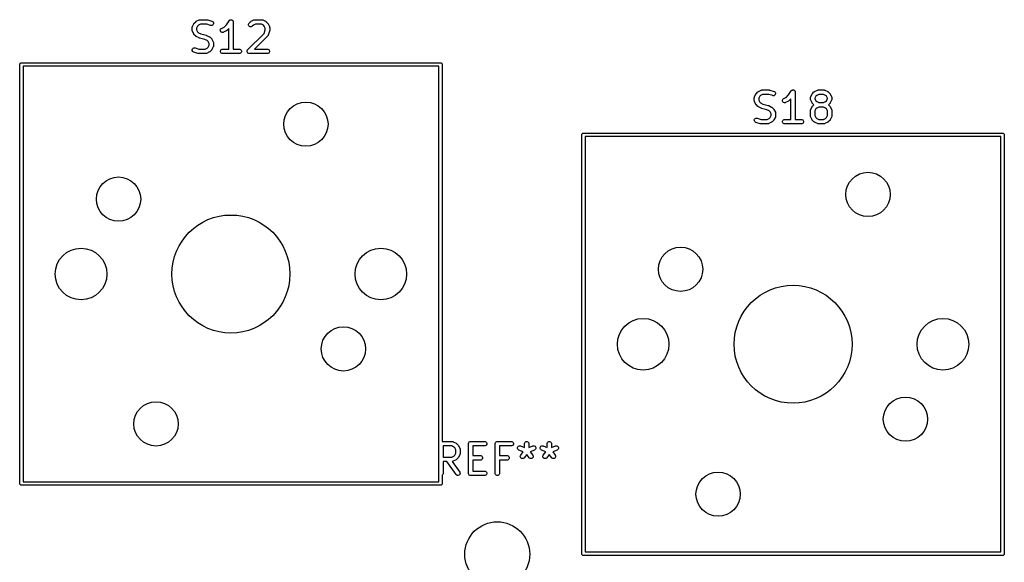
# Model space of a CAD drawing. Extents: x 100 to 226, y -132 to -42.
# Tile 8 of 33: x 157 to 190, y -103 to -85. Entities that reach past the tile are written whole.
import ezdxf

# ---------------------------------------------------------------- set-up
doc = ezdxf.new("R2010")
doc.units = 0
doc.layers.add('BLACK', color=7, linetype='CONTINUOUS')

msp = doc.modelspace()

# ---------------------------------------------------------------- linework, layer by layer
at = {"layer": 'BLACK', "linetype": 'CONTINUOUS'}
for p, q in [((162.842323, -84.798004), (162.889942, -84.702766)), ((162.889942, -84.702766), (162.893906, -84.696466)), ((162.893906, -84.696466), (162.894664, -84.694639)), ((162.894664, -84.694639), (162.896352, -84.692582)), ((162.896352, -84.692582), (162.897774, -84.690323)), ((162.897774, -84.690323), (162.899272, -84.689023)), ((162.899272, -84.689023), (162.903991, -84.683274)), ((162.903991, -84.683274), (162.95161, -84.635655)), ((162.95161, -84.635655), (162.957359, -84.630936)), ((162.957359, -84.630936), (162.958659, -84.629438)), ((162.958659, -84.629438), (162.960918, -84.628016)), ((162.960918, -84.628016), (162.962975, -84.626328)), ((162.962975, -84.626328), (162.964802, -84.62557)), ((162.964802, -84.62557), (162.971102, -84.621606)), ((162.971102, -84.621606), (163.06634, -84.573987)), ((163.04907, -84.750327), (163.018663, -84.780734)), ((163.117586, -84.716069), (163.04907, -84.750327)), ((163.06634, -84.573987), (163.080071, -84.568732)), ((163.080071, -84.568732), (163.08276, -84.56854)), ((163.08276, -84.56854), (163.085249, -84.56751)), ((163.085249, -84.56751), (163.099881, -84.566069)), ((163.099881, -84.566069), (163.337976, -84.566069)), ((163.325806, -84.716069), (163.117586, -84.716069)), ((163.457115, -84.759839), (163.325806, -84.716069)), ((163.337976, -84.566069), (163.345381, -84.566798)), ((163.345381, -84.566798), (163.347356, -84.566658)), ((163.347356, -84.566658), (163.349953, -84.567248)), ((163.349953, -84.567248), (163.352608, -84.56751)), ((163.352608, -84.56751), (163.354439, -84.568268)), ((163.354439, -84.568268), (163.361693, -84.569918)), ((163.361693, -84.569918), (163.50455, -84.617537)), ((163.526816, -84.747938), (163.500642, -84.761024)), ((163.50455, -84.617537), (163.517975, -84.623531)), ((163.517975, -84.623531), (163.540082, -84.642705)), ((163.54599, -84.72583), (163.526816, -84.747938)), ((163.540082, -84.642705), (163.553169, -84.668878)), ((163.555244, -84.698068), (163.54599, -84.72583)), ((163.553169, -84.668878), (163.555244, -84.698068)), ((163.912597, -84.817525), (163.993976, -84.736146)), ((163.993976, -84.736146), (164.085096, -84.599466)), ((164.085096, -84.599466), (164.08513, -84.599423)), ((164.08513, -84.599423), (164.08514, -84.599401)), ((164.08514, -84.599401), (164.085191, -84.599349)), ((164.085191, -84.599349), (164.094412, -84.588091)), ((164.094412, -84.588091), (164.100581, -84.583959)), ((164.100581, -84.583959), (164.105832, -84.578709)), ((164.105832, -84.578709), (164.112621, -84.575896)), ((164.112621, -84.575896), (164.118727, -84.571808)), ((164.118727, -84.571808), (164.126007, -84.570351)), ((164.126007, -84.570351), (164.132868, -84.56751)), ((164.132868, -84.56751), (164.140216, -84.56751)), ((164.140216, -84.56751), (164.147421, -84.566069)), ((164.147421, -84.566069), (164.154705, -84.56751)), ((164.154705, -84.56751), (164.162132, -84.56751)), ((164.162132, -84.56751), (164.16892, -84.570322)), ((164.16892, -84.570322), (164.176129, -84.571748)), ((164.176129, -84.571748), (164.182308, -84.575867)), ((164.182308, -84.575867), (164.189168, -84.578709)), ((164.189168, -84.578709), (164.194361, -84.583902)), ((164.194361, -84.583902), (164.200478, -84.58798)), ((164.200478, -84.58798), (164.204611, -84.594152)), ((164.204611, -84.594152), (164.20986, -84.599401)), ((164.20986, -84.599401), (164.212671, -84.606188)), ((164.212671, -84.606188), (164.216761, -84.612295)), ((164.216761, -84.612295), (164.218217, -84.619576)), ((164.218217, -84.619576), (164.221059, -84.626437)), ((164.221059, -84.626437), (164.222484, -84.640913)), ((164.222484, -84.640913), (164.2225, -84.64099)), ((164.2225, -84.64099), (164.222494, -84.641016)), ((164.222494, -84.641016), (164.2225, -84.641069)), ((164.2225, -84.641069), (164.2225, -85.566069)), ((164.740608, -84.721676), (164.751807, -84.694639)), ((164.740608, -84.750938), (164.740608, -84.721676)), ((164.751807, -84.777975), (164.740608, -84.750938)), ((164.751807, -84.694639), (164.761134, -84.683274)), ((164.761134, -84.683274), (164.808753, -84.635655)), ((164.808753, -84.635655), (164.814502, -84.630936)), ((164.814502, -84.630936), (164.815802, -84.629438)), ((164.815802, -84.629438), (164.818061, -84.628016)), ((164.818061, -84.628016), (164.820118, -84.626328)), ((164.820118, -84.626328), (164.821945, -84.62557)), ((164.821945, -84.62557), (164.828245, -84.621606)), ((164.828245, -84.621606), (164.923483, -84.573987)), ((164.906213, -84.750327), (164.8672, -84.78934)), ((164.974729, -84.716069), (164.906213, -84.750327)), ((164.923483, -84.573987), (164.937214, -84.568732)), ((164.937214, -84.568732), (164.939903, -84.56854)), ((164.939903, -84.56854), (164.942392, -84.56751)), ((164.942392, -84.56751), (164.957024, -84.566069)), ((164.957024, -84.566069), (165.195119, -84.566069)), ((165.177414, -84.716069), (164.974729, -84.716069)), ((165.24593, -84.750327), (165.177414, -84.716069)), ((165.195119, -84.566069), (165.209751, -84.56751)), ((165.209751, -84.56751), (165.21224, -84.568541)), ((165.21224, -84.568541), (165.214928, -84.568732)), ((165.214928, -84.568732), (165.22866, -84.573987)), ((165.22866, -84.573987), (165.323898, -84.621606)), ((165.276337, -84.780734), (165.24593, -84.750327)), ((165.323898, -84.621606), (165.330197, -84.62557)), ((165.330197, -84.62557), (165.332025, -84.626328)), ((165.332025, -84.626328), (165.334081, -84.628016)), ((165.334081, -84.628016), (165.336341, -84.629438)), ((165.336341, -84.629438), (165.33764, -84.630936)), ((165.33764, -84.630936), (165.34339, -84.635655)), ((165.34339, -84.635655), (165.391009, -84.683274)), ((165.391009, -84.683274), (165.395727, -84.689023)), ((165.395727, -84.689023), (165.397226, -84.690323)), ((165.397226, -84.690323), (165.398647, -84.692582)), ((165.398647, -84.692582), (165.400336, -84.694639)), ((165.400336, -84.694639), (165.401093, -84.696466)), ((165.401093, -84.696466), (165.405058, -84.702766)), ((165.405058, -84.702766), (165.452677, -84.798004)), ((162.834405, -84.831545), (162.835846, -84.816913)), ((162.834405, -84.926783), (162.834405, -84.831545)), ((162.835846, -84.941415), (162.834405, -84.926783)), ((162.835846, -84.816913), (162.836877, -84.814423)), ((162.836877, -84.943904), (162.835846, -84.941415)), ((162.836877, -84.814423), (162.837068, -84.811736)), ((162.837068, -84.946592), (162.836877, -84.943904)), ((162.837068, -84.811736), (162.842323, -84.798004)), ((162.842323, -84.960324), (162.837068, -84.946592)), ((162.889942, -85.055562), (162.842323, -84.960324)), ((162.893906, -85.061861), (162.889942, -85.055562)), ((162.894664, -85.063689), (162.893906, -85.061861)), ((162.896352, -85.065745), (162.894664, -85.063689)), ((162.897774, -85.068005), (162.896352, -85.065745)), ((162.899272, -85.069304), (162.897774, -85.068005)), ((162.903991, -85.075054), (162.899272, -85.069304)), ((162.95161, -85.122673), (162.903991, -85.075054)), ((163.018663, -84.780734), (162.984405, -84.84925)), ((162.984405, -84.84925), (162.984405, -84.909078)), ((162.984405, -84.909078), (163.018663, -84.977594)), ((163.018663, -84.977594), (163.04907, -85.008001)), ((163.04907, -85.008001), (163.126057, -85.046494)), ((163.126057, -85.046494), (163.308547, -85.092117)), ((163.308547, -85.092117), (163.309626, -85.092502)), ((163.309626, -85.092502), (163.310166, -85.092541)), ((163.310166, -85.092541), (163.316247, -85.094868)), ((163.471452, -84.763099), (163.457115, -84.759839)), ((163.500642, -84.761024), (163.471452, -84.763099)), ((163.787375, -84.917402), (163.796629, -84.889641)), ((163.789449, -84.946592), (163.787375, -84.917402)), ((163.802536, -84.972767), (163.789449, -84.946592)), ((163.796629, -84.889641), (163.815802, -84.867533)), ((163.824644, -84.99194), (163.802536, -84.972767)), ((163.815802, -84.867533), (163.828245, -84.859701)), ((163.852405, -85.001194), (163.824644, -84.99194)), ((163.828245, -84.859701), (163.912597, -84.817525)), ((163.881595, -84.99912), (163.852405, -85.001194)), ((163.895327, -84.993865), (163.881595, -84.99912)), ((163.990565, -84.946246), (163.895327, -84.993865)), ((163.996864, -84.942281), (163.990565, -84.946246)), ((163.998692, -84.941524), (163.996864, -84.942281)), ((164.000748, -84.939835), (163.998692, -84.941524)), ((164.003008, -84.938414), (164.000748, -84.939835)), ((164.004307, -84.936915), (164.003008, -84.938414)), ((164.010057, -84.932197), (164.004307, -84.936915)), ((164.0725, -84.869754), (164.010057, -84.932197)), ((164.0725, -85.566069), (164.0725, -84.869754)), ((164.713515, -85.588036), (165.272423, -85.029126)), ((164.772499, -84.798667), (164.751807, -84.777975)), ((164.799536, -84.809866), (164.772499, -84.798667)), ((164.828798, -84.809866), (164.799536, -84.809866)), ((164.855835, -84.798667), (164.828798, -84.809866)), ((164.8672, -84.78934), (164.855835, -84.798667)), ((165.272423, -85.029126), (165.310595, -84.914613)), ((165.310595, -84.84925), (165.276337, -84.780734)), ((165.310595, -84.914613), (165.310595, -84.84925)), ((165.409127, -85.093357), (165.403133, -85.106783)), ((165.456746, -84.950501), (165.409127, -85.093357)), ((165.452677, -84.798004), (165.457932, -84.811735)), ((165.458395, -84.943245), (165.456746, -84.950501)), ((165.457932, -84.811735), (165.458123, -84.814424)), ((165.458123, -84.814424), (165.459154, -84.816913)), ((165.459154, -84.941415), (165.458395, -84.943245)), ((165.459154, -84.816913), (165.460595, -84.831545)), ((165.459415, -84.938761), (165.459154, -84.941415)), ((165.460006, -84.936164), (165.459415, -84.938761)), ((165.460595, -84.926783), (165.459865, -84.934189)), ((165.459865, -84.934189), (165.460006, -84.936164)), ((165.460595, -84.831545), (165.460595, -84.926783)), ((162.957359, -85.127391), (162.95161, -85.122673)), ((162.958659, -85.12889), (162.957359, -85.127391)), ((162.960918, -85.130311), (162.958659, -85.12889)), ((162.962975, -85.132), (162.960918, -85.130311)), ((162.964802, -85.132757), (162.962975, -85.132)), ((162.971102, -85.136722), (162.964802, -85.132757)), ((163.06634, -85.184341), (162.971102, -85.136722)), ((163.067409, -85.18475), (163.06634, -85.184341)), ((163.067845, -85.185073), (163.067409, -85.18475)), ((163.073981, -85.187265), (163.067845, -85.185073)), ((163.080071, -85.189596), (163.073981, -85.187265)), ((163.080611, -85.189634), (163.080071, -85.189596)), ((163.081691, -85.19002), (163.080611, -85.189634)), ((163.264181, -85.235642), (163.081691, -85.19002)), ((163.341168, -85.274136), (163.264181, -85.235642)), ((163.316247, -85.094868), (163.322393, -85.097064)), ((163.322393, -85.097064), (163.322828, -85.097386)), ((163.322828, -85.097386), (163.323898, -85.097796)), ((163.323898, -85.097796), (163.419136, -85.145415)), ((163.371575, -85.304543), (163.341168, -85.274136)), ((163.405833, -85.373059), (163.371575, -85.304543)), ((163.405833, -85.432887), (163.405833, -85.373059)), ((163.419136, -85.145415), (163.425435, -85.149379)), ((163.425435, -85.149379), (163.427263, -85.150137)), ((163.427263, -85.150137), (163.429319, -85.151825)), ((163.429319, -85.151825), (163.431579, -85.153247)), ((163.431579, -85.153247), (163.432878, -85.154745)), ((163.432878, -85.154745), (163.438628, -85.159464)), ((163.438628, -85.159464), (163.486247, -85.207083)), ((163.486247, -85.207083), (163.490965, -85.212832)), ((163.490965, -85.212832), (163.492464, -85.214132)), ((163.492464, -85.214132), (163.493885, -85.216391)), ((163.493885, -85.216391), (163.495574, -85.218448)), ((163.495574, -85.218448), (163.496331, -85.220275)), ((163.496331, -85.220275), (163.500296, -85.226575)), ((163.500296, -85.226575), (163.547915, -85.321813)), ((163.547915, -85.321813), (163.55317, -85.335544)), ((163.55317, -85.335544), (163.553361, -85.338233)), ((163.553361, -85.338233), (163.554392, -85.340722)), ((163.554392, -85.340722), (163.555833, -85.355354)), ((163.555833, -85.355354), (163.555833, -85.450592)), ((165.391009, -85.122673), (164.947614, -85.566069)), ((165.400337, -85.111308), (165.391009, -85.122673)), ((165.401368, -85.108817), (165.400337, -85.111308)), ((165.403133, -85.106783), (165.401368, -85.108817)), ((162.834994, -85.58407), (162.844248, -85.556307)), ((162.837069, -85.61326), (162.834994, -85.58407)), ((162.850155, -85.639433), (162.837069, -85.61326)), ((162.844248, -85.556307), (162.863422, -85.5342)), ((162.872262, -85.658607), (162.850155, -85.639433)), ((162.863422, -85.5342), (162.889595, -85.521114)), ((162.885688, -85.664601), (162.872262, -85.658607)), ((163.028544, -85.71222), (162.885688, -85.664601)), ((162.889595, -85.521114), (162.918785, -85.519039)), ((162.918785, -85.519039), (162.933122, -85.522299)), ((162.933122, -85.522299), (163.064432, -85.566069)), ((163.035799, -85.713869), (163.028544, -85.71222)), ((163.03763, -85.714628), (163.035799, -85.713869)), ((163.040283, -85.714889), (163.03763, -85.714628)), ((163.042881, -85.71548), (163.040283, -85.714889)), ((163.044855, -85.715339), (163.042881, -85.71548)), ((163.052262, -85.716069), (163.044855, -85.715339)), ((163.290357, -85.716069), (163.052262, -85.716069)), ((163.064432, -85.566069), (163.272652, -85.566069)), ((163.272652, -85.566069), (163.341167, -85.531811)), ((163.304989, -85.714628), (163.290357, -85.716069)), ((163.307478, -85.713596), (163.304989, -85.714628)), ((163.310166, -85.713406), (163.307478, -85.713596)), ((163.323898, -85.708151), (163.310166, -85.713406)), ((163.419136, -85.660532), (163.323898, -85.708151)), ((163.341167, -85.531811), (163.371574, -85.501403)), ((163.371574, -85.501403), (163.405833, -85.432887)), ((163.425435, -85.656567), (163.419136, -85.660532)), ((163.427263, -85.65581), (163.425435, -85.656567)), ((163.429319, -85.654122), (163.427263, -85.65581)), ((163.431579, -85.6527), (163.429319, -85.654122)), ((163.432879, -85.6512), (163.431579, -85.6527)), ((163.438629, -85.646482), (163.432879, -85.6512)), ((163.486247, -85.598863), (163.438629, -85.646482)), ((163.490965, -85.593113), (163.486247, -85.598863)), ((163.492464, -85.591814), (163.490965, -85.593113)), ((163.493885, -85.589555), (163.492464, -85.591814)), ((163.495575, -85.587497), (163.493885, -85.589555)), ((163.496332, -85.585667), (163.495575, -85.587497)), ((163.500296, -85.579371), (163.496332, -85.585667)), ((163.547915, -85.484133), (163.500296, -85.579371)), ((163.55317, -85.470402), (163.547915, -85.484133)), ((163.553361, -85.467712), (163.55317, -85.470402)), ((163.554392, -85.465224), (163.553361, -85.467712)), ((163.555833, -85.450592), (163.554392, -85.465224)), ((163.788227, -85.626437), (163.799426, -85.599401)), ((163.788227, -85.655701), (163.788227, -85.626437)), ((163.799426, -85.682737), (163.788227, -85.655701)), ((163.799426, -85.599401), (163.820118, -85.578709)), ((163.820118, -85.703429), (163.799426, -85.682737)), ((163.820118, -85.578709), (163.847154, -85.56751)), ((163.847154, -85.714628), (163.820118, -85.703429)), ((163.847154, -85.56751), (163.861786, -85.566069)), ((163.861786, -85.716069), (163.847154, -85.714628)), ((163.861786, -85.566069), (164.0725, -85.566069)), ((164.433214, -85.716069), (163.861786, -85.716069)), ((164.2225, -85.566069), (164.433214, -85.566069)), ((164.433214, -85.566069), (164.447846, -85.56751)), ((164.447846, -85.714628), (164.433214, -85.716069)), ((164.447846, -85.56751), (164.474882, -85.578709)), ((164.474882, -85.703429), (164.447846, -85.714628)), ((164.474882, -85.578709), (164.495574, -85.599401)), ((164.495574, -85.682737), (164.474882, -85.703429)), ((164.495574, -85.599401), (164.506773, -85.626437)), ((164.506773, -85.655701), (164.495574, -85.682737)), ((164.506773, -85.626437), (164.506773, -85.655701)), ((164.692989, -85.626437), (164.704188, -85.599401)), ((164.692989, -85.655701), (164.692989, -85.626437)), ((164.704188, -85.682737), (164.692989, -85.655701)), ((164.704188, -85.599401), (164.713515, -85.588036)), ((164.72488, -85.703429), (164.704188, -85.682737)), ((164.751916, -85.714628), (164.72488, -85.703429)), ((164.766548, -85.716069), (164.751916, -85.714628)), ((165.385595, -85.716069), (164.766548, -85.716069)), ((164.947614, -85.566069), (165.385595, -85.566069)), ((165.385595, -85.566069), (165.400227, -85.56751)), ((165.400227, -85.714628), (165.385595, -85.716069)), ((165.400227, -85.56751), (165.427263, -85.578709)), ((165.427263, -85.703429), (165.400227, -85.714628)), ((165.427263, -85.578709), (165.447955, -85.599401)), ((165.447955, -85.682737), (165.427263, -85.703429)), ((165.447955, -85.599401), (165.459154, -85.626437)), ((165.459154, -85.655701), (165.447955, -85.682737)), ((165.459154, -85.626437), (165.459154, -85.655701)), ((156.9875, -86.08625), (156.992067, -86.063289)), ((156.9875, -100.28625), (156.9875, -86.08625)), ((156.992067, -86.063289), (157.024539, -86.030817)), ((157.024539, -86.030817), (157.0475, -86.02625)), ((157.0475, -86.02625), (171.2475, -86.02625)), ((171.2475, -86.02625), (171.270461, -86.030817)), ((171.270461, -86.030817), (171.302933, -86.063289)), ((171.302933, -86.063289), (171.3075, -86.08625)), ((171.3075, -86.08625), (171.3075, -98.866069)), ((157.1075, -86.14625), (157.1075, -100.22625)), ((171.1875, -86.14625), (157.1075, -86.14625)), ((171.1875, -100.22625), (171.1875, -86.14625)), ((181.892323, -87.179254), (181.939942, -87.084016)), ((181.939942, -87.084016), (181.943906, -87.077716)), ((181.943906, -87.077716), (181.944664, -87.075889)), ((181.944664, -87.075889), (181.946352, -87.073832)), ((181.946352, -87.073832), (181.947774, -87.071573)), ((181.947774, -87.071573), (181.949272, -87.070273)), ((181.949272, -87.070273), (181.953991, -87.064524)), ((181.953991, -87.064524), (182.00161, -87.016905)), ((182.00161, -87.016905), (182.007359, -87.012186)), ((182.007359, -87.012186), (182.008659, -87.010688)), ((182.008659, -87.010688), (182.010918, -87.009266)), ((182.010918, -87.009266), (182.012975, -87.007578)), ((182.012975, -87.007578), (182.014802, -87.00682)), ((182.014802, -87.00682), (182.021102, -87.002856)), ((182.021102, -87.002856), (182.11634, -86.955237)), ((182.11634, -86.955237), (182.130071, -86.949982)), ((182.130071, -86.949982), (182.13276, -86.94979)), ((182.13276, -86.94979), (182.135249, -86.94876)), ((182.135249, -86.94876), (182.149881, -86.947319)), ((182.149881, -86.947319), (182.387976, -86.947319)), ((182.387976, -86.947319), (182.395381, -86.948048)), ((182.395381, -86.948048), (182.397356, -86.947908)), ((182.397356, -86.947908), (182.399953, -86.948498)), ((182.399953, -86.948498), (182.402608, -86.94876)), ((182.402608, -86.94876), (182.404439, -86.949518)), ((182.404439, -86.949518), (182.411693, -86.951168)), ((182.411693, -86.951168), (182.55455, -86.998787)), ((182.55455, -86.998787), (182.567975, -87.004781)), ((182.567975, -87.004781), (182.590082, -87.023955)), ((182.590082, -87.023955), (182.603169, -87.050128)), ((182.605244, -87.079318), (182.59599, -87.10708)), ((182.603169, -87.050128), (182.605244, -87.079318)), ((183.043976, -87.117396), (183.135096, -86.980716)), ((183.135096, -86.980716), (183.13513, -86.980673)), ((183.13513, -86.980673), (183.13514, -86.980651)), ((183.13514, -86.980651), (183.135191, -86.980599)), ((183.135191, -86.980599), (183.144412, -86.969341)), ((183.144412, -86.969341), (183.150581, -86.965209)), ((183.150581, -86.965209), (183.155832, -86.959959)), ((183.155832, -86.959959), (183.162621, -86.957146)), ((183.162621, -86.957146), (183.168727, -86.953058)), ((183.168727, -86.953058), (183.176007, -86.951601)), ((183.176007, -86.951601), (183.182868, -86.94876)), ((183.182868, -86.94876), (183.190216, -86.94876)), ((183.190216, -86.94876), (183.197421, -86.947319)), ((183.197421, -86.947319), (183.204705, -86.94876)), ((183.204705, -86.94876), (183.212132, -86.94876)), ((183.212132, -86.94876), (183.21892, -86.951572)), ((183.21892, -86.951572), (183.226129, -86.952998)), ((183.226129, -86.952998), (183.232308, -86.957117)), ((183.232308, -86.957117), (183.239168, -86.959959)), ((183.239168, -86.959959), (183.244361, -86.965152)), ((183.244361, -86.965152), (183.250478, -86.96923)), ((183.250478, -86.96923), (183.254611, -86.975402)), ((183.254611, -86.975402), (183.25986, -86.980651)), ((183.25986, -86.980651), (183.262671, -86.987438)), ((183.262671, -86.987438), (183.266761, -86.993545)), ((183.266761, -86.993545), (183.268217, -87.000826)), ((183.268217, -87.000826), (183.271059, -87.007687)), ((183.271059, -87.007687), (183.272484, -87.022163)), ((183.272484, -87.022163), (183.2725, -87.02224)), ((183.2725, -87.02224), (183.272494, -87.022266)), ((183.272494, -87.022266), (183.2725, -87.022319)), ((183.2725, -87.022319), (183.2725, -87.947319)), ((183.797085, -87.179254), (183.844704, -87.084016)), ((183.844704, -87.084016), (183.848668, -87.077716)), ((183.848668, -87.077716), (183.849426, -87.075889)), ((183.849426, -87.075889), (183.851114, -87.073832)), ((183.851114, -87.073832), (183.852536, -87.071573)), ((183.852536, -87.071573), (183.854034, -87.070273)), ((183.854034, -87.070273), (183.858753, -87.064524)), ((183.858753, -87.064524), (183.906372, -87.016905)), ((183.906372, -87.016905), (183.912121, -87.012186)), ((183.912121, -87.012186), (183.913421, -87.010688)), ((183.913421, -87.010688), (183.91568, -87.009266)), ((183.91568, -87.009266), (183.917737, -87.007578)), ((183.917737, -87.007578), (183.919564, -87.00682)), ((183.919564, -87.00682), (183.925864, -87.002856)), ((183.925864, -87.002856), (184.021102, -86.955237)), ((184.021102, -86.955237), (184.034833, -86.949982)), ((184.034833, -86.949982), (184.037522, -86.94979)), ((184.037522, -86.94979), (184.040011, -86.94876)), ((184.040011, -86.94876), (184.054643, -86.947319)), ((184.054643, -86.947319), (184.245119, -86.947319)), ((184.245119, -86.947319), (184.259751, -86.94876)), ((184.259751, -86.94876), (184.26224, -86.949791)), ((184.26224, -86.949791), (184.264928, -86.949982)), ((184.264928, -86.949982), (184.27866, -86.955237)), ((184.27866, -86.955237), (184.373898, -87.002856)), ((184.373898, -87.002856), (184.380197, -87.00682)), ((184.380197, -87.00682), (184.382025, -87.007578)), ((184.382025, -87.007578), (184.384081, -87.009266)), ((184.384081, -87.009266), (184.386341, -87.010688)), ((184.386341, -87.010688), (184.38764, -87.012186)), ((184.38764, -87.012186), (184.39339, -87.016905)), ((184.39339, -87.016905), (184.441009, -87.064524)), ((184.441009, -87.064524), (184.445727, -87.070273)), ((184.445727, -87.070273), (184.447226, -87.071573)), ((184.447226, -87.071573), (184.448647, -87.073832)), ((184.448647, -87.073832), (184.450336, -87.075889)), ((184.450336, -87.075889), (184.451093, -87.077716)), ((184.451093, -87.077716), (184.455058, -87.084016)), ((184.455058, -87.084016), (184.502677, -87.179254)), ((181.884405, -87.212795), (181.885846, -87.198163)), ((181.884405, -87.308033), (181.884405, -87.212795)), ((181.885846, -87.322665), (181.884405, -87.308033)), ((181.885846, -87.198163), (181.886877, -87.195673)), ((181.886877, -87.325154), (181.885846, -87.322665)), ((181.886877, -87.195673), (181.887068, -87.192986)), ((181.887068, -87.327842), (181.886877, -87.325154)), ((181.887068, -87.192986), (181.892323, -87.179254)), ((181.892323, -87.341574), (181.887068, -87.327842)), ((181.939942, -87.436812), (181.892323, -87.341574)), ((182.068663, -87.161984), (182.034405, -87.2305)), ((182.034405, -87.2305), (182.034405, -87.290328)), ((182.034405, -87.290328), (182.068663, -87.358844)), ((182.09907, -87.131577), (182.068663, -87.161984)), ((182.068663, -87.358844), (182.09907, -87.389251)), ((182.167586, -87.097319), (182.09907, -87.131577)), ((182.09907, -87.389251), (182.176057, -87.427744)), ((182.375806, -87.097319), (182.167586, -87.097319)), ((182.176057, -87.427744), (182.358547, -87.473367)), ((182.507115, -87.141089), (182.375806, -87.097319)), ((182.521452, -87.144349), (182.507115, -87.141089)), ((182.550642, -87.142274), (182.521452, -87.144349)), ((182.576816, -87.129188), (182.550642, -87.142274)), ((182.59599, -87.10708), (182.576816, -87.129188)), ((182.837375, -87.298652), (182.846629, -87.270891)), ((182.839449, -87.327842), (182.837375, -87.298652)), ((182.852536, -87.354017), (182.839449, -87.327842)), ((182.846629, -87.270891), (182.865802, -87.248783)), ((182.874644, -87.37319), (182.852536, -87.354017)), ((182.865802, -87.248783), (182.878245, -87.240951)), ((182.902405, -87.382444), (182.874644, -87.37319)), ((182.878245, -87.240951), (182.962597, -87.198775)), ((182.931595, -87.38037), (182.902405, -87.382444)), ((182.945327, -87.375115), (182.931595, -87.38037)), ((183.040565, -87.327496), (182.945327, -87.375115)), ((182.962597, -87.198775), (183.043976, -87.117396)), ((183.046864, -87.323531), (183.040565, -87.327496)), ((183.048692, -87.322774), (183.046864, -87.323531)), ((183.050748, -87.321085), (183.048692, -87.322774)), ((183.053008, -87.319664), (183.050748, -87.321085)), ((183.054307, -87.318165), (183.053008, -87.319664)), ((183.060057, -87.313447), (183.054307, -87.318165)), ((183.1225, -87.251004), (183.060057, -87.313447)), ((183.1225, -87.947319), (183.1225, -87.251004)), ((183.789167, -87.212795), (183.790608, -87.198163)), ((183.789167, -87.260414), (183.789167, -87.212795)), ((183.790608, -87.275046), (183.789167, -87.260414)), ((183.790608, -87.198163), (183.791639, -87.195673)), ((183.791639, -87.277535), (183.790608, -87.275046)), ((183.791639, -87.195673), (183.79183, -87.192986)), ((183.79183, -87.280223), (183.791639, -87.277535)), ((183.79183, -87.192986), (183.797085, -87.179254)), ((183.797085, -87.293955), (183.79183, -87.280223)), ((183.844704, -87.389193), (183.797085, -87.293955)), ((183.848668, -87.395492), (183.844704, -87.389193)), ((183.849426, -87.39732), (183.848668, -87.395492)), ((183.851114, -87.399376), (183.849426, -87.39732)), ((183.852536, -87.401636), (183.851114, -87.399376)), ((183.854034, -87.402935), (183.852536, -87.401636)), ((183.858753, -87.408685), (183.854034, -87.402935)), ((183.900958, -87.45089), (183.858753, -87.408685)), ((183.973425, -87.161984), (183.939167, -87.2305)), ((183.939167, -87.2305), (183.939167, -87.242709)), ((183.939167, -87.242709), (183.973425, -87.311225)), ((184.003832, -87.131577), (183.973425, -87.161984)), ((183.973425, -87.311225), (184.003832, -87.341632)), ((184.072348, -87.097319), (184.003832, -87.131577)), ((184.003832, -87.341632), (184.072348, -87.37589)), ((184.227414, -87.097319), (184.072348, -87.097319)), ((184.072348, -87.37589), (184.227414, -87.37589)), ((184.29593, -87.131577), (184.227414, -87.097319)), ((184.227414, -87.37589), (184.29593, -87.341632)), ((184.326337, -87.161984), (184.29593, -87.131577)), ((184.29593, -87.341632), (184.326337, -87.311225)), ((184.360595, -87.2305), (184.326337, -87.161984)), ((184.326337, -87.311225), (184.360595, -87.242709)), ((184.360595, -87.242709), (184.360595, -87.2305)), ((184.441009, -87.408685), (184.398804, -87.45089)), ((184.445727, -87.402935), (184.441009, -87.408685)), ((184.447226, -87.401636), (184.445727, -87.402935)), ((184.448647, -87.399376), (184.447226, -87.401636)), ((184.450336, -87.39732), (184.448647, -87.399376)), ((184.451093, -87.395492), (184.450336, -87.39732)), ((184.455058, -87.389193), (184.451093, -87.395492)), ((184.502677, -87.293955), (184.455058, -87.389193)), ((184.502677, -87.179254), (184.507932, -87.192985)), ((184.507932, -87.280224), (184.502677, -87.293955)), ((184.507932, -87.192985), (184.508123, -87.195674)), ((184.508123, -87.277534), (184.507932, -87.280224)), ((184.508123, -87.195674), (184.509154, -87.198163)), ((184.509154, -87.275046), (184.508123, -87.277534)), ((184.509154, -87.198163), (184.510595, -87.212795)), ((184.510595, -87.260414), (184.509154, -87.275046)), ((184.510595, -87.212795), (184.510595, -87.260414)), ((181.943906, -87.443111), (181.939942, -87.436812)), ((181.944664, -87.444939), (181.943906, -87.443111)), ((181.946352, -87.446995), (181.944664, -87.444939)), ((181.947774, -87.449255), (181.946352, -87.446995)), ((181.949272, -87.450554), (181.947774, -87.449255)), ((181.953991, -87.456304), (181.949272, -87.450554)), ((182.00161, -87.503923), (181.953991, -87.456304)), ((182.007359, -87.508641), (182.00161, -87.503923)), ((182.008659, -87.51014), (182.007359, -87.508641)), ((182.010918, -87.511561), (182.008659, -87.51014)), ((182.012975, -87.51325), (182.010918, -87.511561)), ((182.014802, -87.514007), (182.012975, -87.51325)), ((182.021102, -87.517972), (182.014802, -87.514007)), ((182.11634, -87.565591), (182.021102, -87.517972)), ((182.117409, -87.566), (182.11634, -87.565591)), ((182.117845, -87.566323), (182.117409, -87.566)), ((182.123981, -87.568515), (182.117845, -87.566323)), ((182.130071, -87.570846), (182.123981, -87.568515)), ((182.130611, -87.570884), (182.130071, -87.570846)), ((182.131691, -87.57127), (182.130611, -87.570884)), ((182.314181, -87.616892), (182.131691, -87.57127)), ((182.391168, -87.655386), (182.314181, -87.616892)), ((182.358547, -87.473367), (182.359626, -87.473752)), ((182.359626, -87.473752), (182.360166, -87.473791)), ((182.360166, -87.473791), (182.366247, -87.476118)), ((182.366247, -87.476118), (182.372393, -87.478314)), ((182.372393, -87.478314), (182.372828, -87.478636)), ((182.372828, -87.478636), (182.373898, -87.479046)), ((182.373898, -87.479046), (182.469136, -87.526665)), ((182.421575, -87.685793), (182.391168, -87.655386)), ((182.455833, -87.754309), (182.421575, -87.685793)), ((182.455833, -87.814137), (182.455833, -87.754309)), ((182.469136, -87.526665), (182.475435, -87.530629)), ((182.475435, -87.530629), (182.477263, -87.531387)), ((182.477263, -87.531387), (182.479319, -87.533075)), ((182.479319, -87.533075), (182.481579, -87.534497)), ((182.481579, -87.534497), (182.482878, -87.535995)), ((182.482878, -87.535995), (182.488628, -87.540714)), ((182.488628, -87.540714), (182.536247, -87.588333)), ((182.536247, -87.588333), (182.540965, -87.594082)), ((182.540965, -87.594082), (182.542464, -87.595382)), ((182.542464, -87.595382), (182.543885, -87.597641)), ((182.543885, -87.597641), (182.545574, -87.599698)), ((182.545574, -87.599698), (182.546331, -87.601525)), ((182.546331, -87.601525), (182.550296, -87.607825)), ((182.550296, -87.607825), (182.597915, -87.703063)), ((182.597915, -87.703063), (182.60317, -87.716794)), ((182.60317, -87.716794), (182.603361, -87.719483)), ((182.603361, -87.719483), (182.604392, -87.721972)), ((182.604392, -87.721972), (182.605833, -87.736604)), ((182.605833, -87.736604), (182.605833, -87.831842)), ((183.789167, -87.641366), (183.790608, -87.626734)), ((183.789167, -87.831842), (183.789167, -87.641366)), ((183.790608, -87.626734), (183.791639, -87.624244)), ((183.791639, -87.624244), (183.79183, -87.621557)), ((183.79183, -87.621557), (183.797085, -87.607825)), ((183.797085, -87.607825), (183.844704, -87.512587)), ((183.844704, -87.512587), (183.848668, -87.506287)), ((183.848668, -87.506287), (183.849426, -87.50446)), ((183.849426, -87.50446), (183.851114, -87.502403)), ((183.851114, -87.502403), (183.852536, -87.500144)), ((183.852536, -87.500144), (183.854034, -87.498844)), ((183.854034, -87.498844), (183.858753, -87.493095)), ((183.858753, -87.493095), (183.900958, -87.45089)), ((183.973425, -87.590555), (183.939167, -87.659071)), ((183.939167, -87.659071), (183.939167, -87.814137)), ((184.003832, -87.560148), (183.973425, -87.590555)), ((184.072348, -87.52589), (184.003832, -87.560148)), ((184.227414, -87.52589), (184.072348, -87.52589)), ((184.29593, -87.560148), (184.227414, -87.52589)), ((184.326337, -87.590555), (184.29593, -87.560148)), ((184.360595, -87.659071), (184.326337, -87.590555)), ((184.360595, -87.814137), (184.360595, -87.659071)), ((184.398804, -87.45089), (184.441009, -87.493095)), ((184.441009, -87.493095), (184.445727, -87.498844)), ((184.445727, -87.498844), (184.447226, -87.500144)), ((184.447226, -87.500144), (184.448647, -87.502403)), ((184.448647, -87.502403), (184.450336, -87.50446)), ((184.450336, -87.50446), (184.451093, -87.506287)), ((184.451093, -87.506287), (184.455058, -87.512587)), ((184.455058, -87.512587), (184.502677, -87.607825)), ((184.502677, -87.607825), (184.507932, -87.621556)), ((184.507932, -87.621556), (184.508123, -87.624245)), ((184.508123, -87.624245), (184.509154, -87.626734)), ((184.509154, -87.626734), (184.510595, -87.641366)), ((184.510595, -87.641366), (184.510595, -87.831842)), ((181.884994, -87.96532), (181.894248, -87.937557)), ((181.887069, -87.99451), (181.884994, -87.96532)), ((181.900155, -88.020683), (181.887069, -87.99451)), ((181.894248, -87.937557), (181.913422, -87.91545)), ((181.922262, -88.039857), (181.900155, -88.020683)), ((181.913422, -87.91545), (181.939595, -87.902364)), ((181.935688, -88.045851), (181.922262, -88.039857)), ((182.078544, -88.09347), (181.935688, -88.045851)), ((181.939595, -87.902364), (181.968785, -87.900289)), ((181.968785, -87.900289), (181.983122, -87.903549)), ((181.983122, -87.903549), (182.114432, -87.947319)), ((182.085799, -88.095119), (182.078544, -88.09347)), ((182.08763, -88.095878), (182.085799, -88.095119)), ((182.090283, -88.096139), (182.08763, -88.095878)), ((182.092881, -88.09673), (182.090283, -88.096139)), ((182.094855, -88.096589), (182.092881, -88.09673)), ((182.102262, -88.097319), (182.094855, -88.096589)), ((182.114432, -87.947319), (182.322652, -87.947319)), ((182.322652, -87.947319), (182.391167, -87.913061)), ((182.354989, -88.095878), (182.340357, -88.097319)), ((182.357478, -88.094846), (182.354989, -88.095878)), ((182.360166, -88.094656), (182.357478, -88.094846)), ((182.373898, -88.089401), (182.360166, -88.094656)), ((182.469136, -88.041782), (182.373898, -88.089401)), ((182.391167, -87.913061), (182.421574, -87.882653)), ((182.421574, -87.882653), (182.455833, -87.814137)), ((182.475435, -88.037817), (182.469136, -88.041782)), ((182.477263, -88.03706), (182.475435, -88.037817)), ((182.479319, -88.035372), (182.477263, -88.03706)), ((182.481579, -88.03395), (182.479319, -88.035372)), ((182.482879, -88.03245), (182.481579, -88.03395)), ((182.488629, -88.027732), (182.482879, -88.03245)), ((182.536247, -87.980113), (182.488629, -88.027732)), ((182.540965, -87.974363), (182.536247, -87.980113)), ((182.542464, -87.973064), (182.540965, -87.974363)), ((182.543885, -87.970805), (182.542464, -87.973064)), ((182.545575, -87.968747), (182.543885, -87.970805)), ((182.546332, -87.966917), (182.545575, -87.968747)), ((182.550296, -87.960621), (182.546332, -87.966917)), ((182.597915, -87.865383), (182.550296, -87.960621)), ((182.60317, -87.851652), (182.597915, -87.865383)), ((182.603361, -87.848962), (182.60317, -87.851652)), ((182.604392, -87.846474), (182.603361, -87.848962)), ((182.605833, -87.831842), (182.604392, -87.846474)), ((182.838227, -88.007687), (182.849426, -87.980651)), ((182.838227, -88.036951), (182.838227, -88.007687)), ((182.849426, -88.063987), (182.838227, -88.036951)), ((182.849426, -87.980651), (182.870118, -87.959959)), ((182.870118, -88.084679), (182.849426, -88.063987)), ((182.870118, -87.959959), (182.897154, -87.94876)), ((182.897154, -88.095878), (182.870118, -88.084679)), ((182.897154, -87.94876), (182.911786, -87.947319)), ((182.911786, -88.097319), (182.897154, -88.095878)), ((182.911786, -87.947319), (183.1225, -87.947319)), ((183.2725, -87.947319), (183.483214, -87.947319)), ((183.483214, -87.947319), (183.497846, -87.94876)), ((183.497846, -88.095878), (183.483214, -88.097319)), ((183.497846, -87.94876), (183.524882, -87.959959)), ((183.524882, -88.084679), (183.497846, -88.095878)), ((183.524882, -87.959959), (183.545574, -87.980651)), ((183.545574, -88.063987), (183.524882, -88.084679)), ((183.545574, -87.980651), (183.556773, -88.007687)), ((183.556773, -88.036951), (183.545574, -88.063987)), ((183.556773, -88.007687), (183.556773, -88.036951)), ((183.790608, -87.846474), (183.789167, -87.831842)), ((183.791639, -87.848963), (183.790608, -87.846474)), ((183.79183, -87.851651), (183.791639, -87.848963)), ((183.797085, -87.865383), (183.79183, -87.851651)), ((183.844704, -87.960621), (183.797085, -87.865383)), ((183.848667, -87.966917), (183.844704, -87.960621)), ((183.849425, -87.968747), (183.848667, -87.966917)), ((183.851114, -87.970805), (183.849425, -87.968747)), ((183.852536, -87.973064), (183.851114, -87.970805)), ((183.854034, -87.974363), (183.852536, -87.973064)), ((183.858752, -87.980112), (183.854034, -87.974363)), ((183.906371, -88.027732), (183.858752, -87.980112)), ((183.91212, -88.03245), (183.906371, -88.027732)), ((183.913421, -88.03395), (183.91212, -88.03245)), ((183.91568, -88.035372), (183.913421, -88.03395)), ((183.917737, -88.03706), (183.91568, -88.035372)), ((183.919564, -88.037817), (183.917737, -88.03706)), ((183.925864, -88.041782), (183.919564, -88.037817)), ((184.021102, -88.089401), (183.925864, -88.041782)), ((183.939167, -87.814137), (183.973425, -87.882653)), ((183.973425, -87.882653), (184.003832, -87.913061)), ((184.003832, -87.913061), (184.072348, -87.947319)), ((184.034833, -88.094656), (184.021102, -88.089401)), ((184.037522, -88.094847), (184.034833, -88.094656)), ((184.040011, -88.095878), (184.037522, -88.094847)), ((184.054643, -88.097319), (184.040011, -88.095878)), ((184.072348, -87.947319), (184.227414, -87.947319)), ((184.227414, -87.947319), (184.295929, -87.913061)), ((184.259751, -88.095878), (184.245119, -88.097319)), ((184.26224, -88.094846), (184.259751, -88.095878)), ((184.264928, -88.094656), (184.26224, -88.094846)), ((184.27866, -88.089401), (184.264928, -88.094656)), ((184.373898, -88.041782), (184.27866, -88.089401)), ((184.295929, -87.913061), (184.326336, -87.882653)), ((184.326336, -87.882653), (184.360595, -87.814137)), ((184.380197, -88.037817), (184.373898, -88.041782)), ((184.382025, -88.03706), (184.380197, -88.037817)), ((184.384081, -88.035372), (184.382025, -88.03706)), ((184.386341, -88.03395), (184.384081, -88.035372)), ((184.387641, -88.03245), (184.386341, -88.03395)), ((184.393391, -88.027732), (184.387641, -88.03245)), ((184.441009, -87.980113), (184.393391, -88.027732)), ((184.445727, -87.974363), (184.441009, -87.980113)), ((184.447226, -87.973064), (184.445727, -87.974363)), ((184.448647, -87.970805), (184.447226, -87.973064)), ((184.450337, -87.968747), (184.448647, -87.970805)), ((184.451094, -87.966917), (184.450337, -87.968747)), ((184.455058, -87.960621), (184.451094, -87.966917)), ((184.502677, -87.865383), (184.455058, -87.960621)), ((184.507932, -87.851652), (184.502677, -87.865383)), ((184.508123, -87.848962), (184.507932, -87.851652)), ((184.509154, -87.846474), (184.508123, -87.848962)), ((184.510595, -87.831842), (184.509154, -87.846474)), ((176.042067, -88.444539), (176.074539, -88.412067)), ((176.074539, -88.412067), (176.0975, -88.4075)), ((176.0975, -88.4075), (190.2975, -88.4075)), ((182.340357, -88.097319), (182.102262, -88.097319)), ((183.483214, -88.097319), (182.911786, -88.097319)), ((184.245119, -88.097319), (184.054643, -88.097319)), ((190.2975, -88.4075), (190.320461, -88.412067)), ((190.320461, -88.412067), (190.352933, -88.444539)), ((176.0375, -88.4675), (176.042067, -88.444539)), ((176.0375, -102.6675), (176.0375, -88.4675)), ((176.1575, -88.5275), (176.1575, -102.6075)), ((190.2375, -88.5275), (176.1575, -88.5275)), ((190.2375, -102.6075), (190.2375, -88.5275)), ((190.352933, -88.444539), (190.3575, -88.4675)), ((190.3575, -88.4675), (190.3575, -102.6675)), ((171.3075, -98.866069), (171.64869, -98.866069)), ((171.630985, -99.016069), (171.342738, -99.016069)), ((171.342738, -99.016069), (171.342738, -99.389878)), ((171.699501, -99.050327), (171.630985, -99.016069)), ((171.64869, -98.866069), (171.663322, -98.86751)), ((171.663322, -98.86751), (171.665811, -98.868541)), ((171.665811, -98.868541), (171.668499, -98.868732)), ((171.668499, -98.868732), (171.682231, -98.873987)), ((171.682231, -98.873987), (171.777469, -98.921606)), ((171.729908, -99.080734), (171.699501, -99.050327)), ((171.764166, -99.14925), (171.729908, -99.080734)), ((171.777469, -98.921606), (171.783768, -98.92557)), ((171.783768, -98.92557), (171.785596, -98.926328)), ((171.785596, -98.926328), (171.787652, -98.928016)), ((171.787652, -98.928016), (171.789912, -98.929438)), ((171.789912, -98.929438), (171.791211, -98.930936)), ((171.791211, -98.930936), (171.796961, -98.935655)), ((171.796961, -98.935655), (171.84458, -98.983274)), ((171.84458, -98.983274), (171.849298, -98.989023)), ((171.849298, -98.989023), (171.850797, -98.990323)), ((171.850797, -98.990323), (171.852218, -98.992582)), ((171.852218, -98.992582), (171.853907, -98.994639)), ((171.853907, -98.994639), (171.854664, -98.996466)), ((171.854664, -98.996466), (171.858629, -99.002766)), ((171.858629, -99.002766), (171.906248, -99.098004)), ((171.906248, -99.098004), (171.911503, -99.111735)), ((172.192738, -98.941069), (172.194179, -98.926437)), ((172.192738, -99.941069), (172.192738, -98.941069)), ((172.194179, -98.926437), (172.205378, -98.899401)), ((172.205378, -98.899401), (172.22607, -98.878709)), ((172.22607, -98.878709), (172.253106, -98.86751)), ((172.253106, -98.86751), (172.267738, -98.866069)), ((172.267738, -98.866069), (172.743928, -98.866069)), ((172.743928, -99.016069), (172.342738, -99.016069)), ((172.342738, -99.016069), (172.342738, -99.342259)), ((172.743928, -98.866069), (172.75856, -98.86751)), ((172.75856, -99.014628), (172.743928, -99.016069)), ((172.75856, -98.86751), (172.785596, -98.878709)), ((172.785596, -99.003429), (172.75856, -99.014628)), ((172.785596, -98.878709), (172.806288, -98.899401)), ((172.806288, -98.982737), (172.785596, -99.003429)), ((172.806288, -98.899401), (172.817487, -98.926437)), ((172.817487, -98.955701), (172.806288, -98.982737)), ((172.817487, -98.926437), (172.817487, -98.955701)), ((173.0975, -98.941069), (173.098941, -98.926437)), ((173.0975, -99.941069), (173.0975, -98.941069)), ((173.098941, -98.926437), (173.11014, -98.899401)), ((173.11014, -98.899401), (173.130832, -98.878709)), ((173.130832, -98.878709), (173.157868, -98.86751)), ((173.157868, -98.86751), (173.1725, -98.866069)), ((173.1725, -98.866069), (173.64869, -98.866069)), ((173.64869, -99.016069), (173.2475, -99.016069)), ((173.2475, -99.016069), (173.2475, -99.342259)), ((173.64869, -98.866069), (173.663322, -98.86751)), ((173.663322, -99.014628), (173.64869, -99.016069)), ((173.663322, -98.86751), (173.690358, -98.878709)), ((173.690358, -99.003429), (173.663322, -99.014628)), ((173.690358, -98.878709), (173.71105, -98.899401)), ((173.71105, -98.982737), (173.690358, -99.003429)), ((173.71105, -98.899401), (173.722249, -98.926437)), ((173.722249, -98.955701), (173.71105, -98.982737)), ((173.722249, -98.926437), (173.722249, -98.955701)), ((173.860673, -99.070192), (173.871541, -99.043021)), ((173.86103, -99.099454), (173.860673, -99.070192)), ((173.872557, -99.126351), (173.86103, -99.099454)), ((173.871541, -99.043021), (173.89198, -99.022078)), ((173.89198, -99.022078), (173.918877, -99.010551)), ((173.918877, -99.010551), (173.948139, -99.010194)), ((173.948139, -99.010194), (173.962259, -99.01429)), ((173.962259, -99.01429), (174.0975, -99.068386)), ((174.0975, -98.941069), (174.098941, -98.926437)), ((174.0975, -99.068386), (174.0975, -98.941069)), ((174.098941, -98.926437), (174.11014, -98.899401)), ((174.11014, -98.899401), (174.130832, -98.878709)), ((174.130832, -98.878709), (174.157868, -98.86751)), ((174.157868, -98.86751), (174.187132, -98.86751)), ((174.187132, -98.86751), (174.214168, -98.878709)), ((174.214168, -98.878709), (174.23486, -98.899401)), ((174.23486, -98.899401), (174.246059, -98.926437)), ((174.246059, -98.926437), (174.2475, -98.941069)), ((174.2475, -98.941069), (174.2475, -99.068386)), ((174.2475, -99.068386), (174.382741, -99.01429)), ((174.382741, -99.01429), (174.396861, -99.010194)), ((174.396861, -99.010194), (174.426123, -99.010551)), ((174.426123, -99.010551), (174.45302, -99.022078)), ((174.45302, -99.022078), (174.473458, -99.043021)), ((174.48397, -99.099454), (174.472443, -99.126351)), ((174.473458, -99.043021), (174.484327, -99.070192)), ((174.484327, -99.070192), (174.48397, -99.099454)), ((174.622578, -99.070192), (174.633446, -99.043021)), ((174.622935, -99.099454), (174.622578, -99.070192)), ((174.634462, -99.126351), (174.622935, -99.099454)), ((174.633446, -99.043021), (174.653885, -99.022078)), ((174.653885, -99.022078), (174.680782, -99.010551)), ((174.680782, -99.010551), (174.710044, -99.010194)), ((174.710044, -99.010194), (174.724164, -99.01429)), ((174.724164, -99.01429), (174.859405, -99.068386)), ((174.859405, -98.941069), (174.860846, -98.926437)), ((174.859405, -99.068386), (174.859405, -98.941069)), ((174.860846, -98.926437), (174.872045, -98.899401)), ((174.872045, -98.899401), (174.892737, -98.878709)), ((174.892737, -98.878709), (174.919773, -98.86751)), ((174.919773, -98.86751), (174.949037, -98.86751)), ((174.949037, -98.86751), (174.976073, -98.878709)), ((174.976073, -98.878709), (174.996765, -98.899401)), ((174.996765, -98.899401), (175.007964, -98.926437)), ((175.007964, -98.926437), (175.009405, -98.941069)), ((175.009405, -98.941069), (175.009405, -99.068386)), ((175.009405, -99.068386), (175.144646, -99.01429)), ((175.144646, -99.01429), (175.158766, -99.010194)), ((175.158766, -99.010194), (175.188028, -99.010551)), ((175.188028, -99.010551), (175.214925, -99.022078)), ((175.214925, -99.022078), (175.235363, -99.043021)), ((175.245875, -99.099454), (175.234348, -99.126351)), ((175.235363, -99.043021), (175.246232, -99.070192)), ((175.246232, -99.070192), (175.245875, -99.099454)), ((171.342738, -99.389878), (171.630985, -99.389878)), ((171.630985, -99.389878), (171.699501, -99.35562)), ((171.699501, -99.35562), (171.729908, -99.325213)), ((171.729908, -99.325213), (171.764166, -99.256697)), ((171.764166, -99.256697), (171.764166, -99.14925)), ((171.84458, -99.422673), (171.796961, -99.470292)), ((171.849298, -99.416923), (171.84458, -99.422673)), ((171.850797, -99.415624), (171.849298, -99.416923)), ((171.852218, -99.413364), (171.850797, -99.415624)), ((171.853907, -99.411308), (171.852218, -99.413364)), ((171.854664, -99.40948), (171.853907, -99.411308)), ((171.858629, -99.403181), (171.854664, -99.40948)), ((171.906248, -99.307943), (171.858629, -99.403181)), ((171.911503, -99.294212), (171.906248, -99.307943)), ((171.911503, -99.111735), (171.911694, -99.114424)), ((171.911694, -99.291522), (171.911503, -99.294212)), ((171.911694, -99.114424), (171.912725, -99.116913)), ((171.912725, -99.289034), (171.911694, -99.291522)), ((171.912725, -99.116913), (171.914166, -99.131545)), ((171.914166, -99.274402), (171.912725, -99.289034)), ((171.914166, -99.131545), (171.914166, -99.274402)), ((172.342738, -99.342259), (172.601071, -99.342259)), ((172.601071, -99.342259), (172.615703, -99.3437)), ((172.615703, -99.3437), (172.642739, -99.354899)), ((172.642739, -99.354899), (172.663431, -99.375591)), ((172.663431, -99.375591), (172.67463, -99.402627)), ((172.67463, -99.431891), (172.663431, -99.458927)), ((172.67463, -99.402627), (172.67463, -99.431891)), ((173.2475, -99.342259), (173.505833, -99.342259)), ((173.505833, -99.342259), (173.520465, -99.3437)), ((173.520465, -99.3437), (173.547501, -99.354899)), ((173.547501, -99.354899), (173.568193, -99.375591)), ((173.568193, -99.375591), (173.579392, -99.402627)), ((173.579392, -99.431891), (173.568193, -99.458927)), ((173.579392, -99.402627), (173.579392, -99.431891)), ((173.8935, -99.14679), (173.872557, -99.126351)), ((173.906551, -99.153562), (173.8935, -99.14679)), ((174.053782, -99.212454), (173.906551, -99.153562)), ((173.954754, -99.365558), (173.962017, -99.33721)), ((173.958893, -99.394527), (173.954754, -99.365558)), ((173.973802, -99.419708), (173.958893, -99.394527)), ((173.962017, -99.33721), (173.969643, -99.32464)), ((173.969643, -99.32464), (174.053782, -99.212454)), ((173.997213, -99.437266), (173.973802, -99.419708)), ((174.025561, -99.444529), (173.997213, -99.437266)), ((174.05453, -99.44039), (174.025561, -99.444529)), ((174.079711, -99.425481), (174.05453, -99.44039)), ((174.089643, -99.41464), (174.079711, -99.425481)), ((174.1725, -99.304164), (174.089643, -99.41464)), ((174.255357, -99.41464), (174.1725, -99.304164)), ((174.265289, -99.425481), (174.255357, -99.41464)), ((174.29047, -99.44039), (174.265289, -99.425481)), ((174.319439, -99.444529), (174.29047, -99.44039)), ((174.438449, -99.153562), (174.291217, -99.212454)), ((174.291217, -99.212454), (174.375357, -99.32464)), ((174.347787, -99.437266), (174.319439, -99.444529)), ((174.371198, -99.419708), (174.347787, -99.437266)), ((174.386107, -99.394527), (174.371198, -99.419708)), ((174.375357, -99.32464), (174.382983, -99.33721)), ((174.382983, -99.33721), (174.390246, -99.365558)), ((174.390246, -99.365558), (174.386107, -99.394527)), ((174.451499, -99.14679), (174.438449, -99.153562)), ((174.472443, -99.126351), (174.451499, -99.14679)), ((174.655405, -99.14679), (174.634462, -99.126351)), ((174.668456, -99.153562), (174.655405, -99.14679)), ((174.815687, -99.212454), (174.668456, -99.153562)), ((174.716659, -99.365558), (174.723922, -99.33721)), ((174.720798, -99.394527), (174.716659, -99.365558)), ((174.735707, -99.419708), (174.720798, -99.394527)), ((174.723922, -99.33721), (174.731548, -99.32464)), ((174.731548, -99.32464), (174.815687, -99.212454)), ((174.759118, -99.437266), (174.735707, -99.419708)), ((174.787466, -99.444529), (174.759118, -99.437266)), ((174.816435, -99.44039), (174.787466, -99.444529)), ((174.841616, -99.425481), (174.816435, -99.44039)), ((174.851548, -99.41464), (174.841616, -99.425481)), ((174.934405, -99.304164), (174.851548, -99.41464)), ((175.017262, -99.41464), (174.934405, -99.304164)), ((175.027194, -99.425481), (175.017262, -99.41464)), ((175.052375, -99.44039), (175.027194, -99.425481)), ((175.081344, -99.444529), (175.052375, -99.44039)), ((175.200354, -99.153562), (175.053122, -99.212454)), ((175.053122, -99.212454), (175.137262, -99.32464)), ((175.109692, -99.437266), (175.081344, -99.444529)), ((175.133103, -99.419708), (175.109692, -99.437266)), ((175.148012, -99.394527), (175.133103, -99.419708)), ((175.137262, -99.32464), (175.144888, -99.33721)), ((175.144888, -99.33721), (175.152151, -99.365558)), ((175.152151, -99.365558), (175.148012, -99.394527)), ((175.213404, -99.14679), (175.200354, -99.153562)), ((175.234348, -99.126351), (175.213404, -99.14679)), ((171.466784, -99.539878), (171.342738, -99.539878)), ((171.342738, -99.539878), (171.342738, -99.941069)), ((171.777724, -99.984079), (171.466784, -99.539878)), ((171.663322, -99.538437), (171.649805, -99.539768)), ((171.649805, -99.539768), (171.900609, -99.89806)), ((171.665811, -99.537405), (171.663322, -99.538437)), ((171.668499, -99.537215), (171.665811, -99.537405)), ((171.682231, -99.53196), (171.668499, -99.537215)), ((171.777469, -99.484341), (171.682231, -99.53196)), ((171.783768, -99.480376), (171.777469, -99.484341)), ((171.785596, -99.479619), (171.783768, -99.480376)), ((171.787652, -99.47793), (171.785596, -99.479619)), ((171.789912, -99.476509), (171.787652, -99.47793)), ((171.791211, -99.47501), (171.789912, -99.476509)), ((171.796961, -99.470292), (171.791211, -99.47501)), ((172.601071, -99.492259), (172.342738, -99.492259)), ((172.342738, -99.492259), (172.342738, -99.866069)), ((172.615703, -99.490818), (172.601071, -99.492259)), ((172.642739, -99.479619), (172.615703, -99.490818)), ((172.663431, -99.458927), (172.642739, -99.479619)), ((173.505833, -99.492259), (173.2475, -99.492259)), ((173.2475, -99.492259), (173.2475, -99.941069)), ((173.520465, -99.490818), (173.505833, -99.492259)), ((173.547501, -99.479619), (173.520465, -99.490818)), ((173.568193, -99.458927), (173.547501, -99.479619)), ((171.309406, -100.003429), (171.3075, -100.004218)), ((171.3075, -100.004218), (171.3075, -100.28625)), ((171.330098, -99.982737), (171.309406, -100.003429)), ((171.341297, -99.955701), (171.330098, -99.982737)), ((171.342738, -99.941069), (171.341297, -99.955701)), ((171.787295, -99.995239), (171.777724, -99.984079)), ((171.811974, -100.010966), (171.787295, -99.995239)), ((171.840791, -100.016052), (171.811974, -100.010966)), ((171.869362, -100.009722), (171.840791, -100.016052)), ((171.893336, -99.99294), (171.869362, -100.009722)), ((171.909063, -99.968262), (171.893336, -99.99294)), ((171.900609, -99.89806), (171.907819, -99.910873)), ((171.907819, -99.910873), (171.914148, -99.939444)), ((171.914148, -99.939444), (171.909063, -99.968262)), ((172.194179, -99.955701), (172.192738, -99.941069)), ((172.205378, -99.982737), (172.194179, -99.955701)), ((172.22607, -100.003429), (172.205378, -99.982737)), ((172.253106, -100.014628), (172.22607, -100.003429)), ((172.267738, -100.016069), (172.253106, -100.014628)), ((172.743928, -100.016069), (172.267738, -100.016069)), ((172.342738, -99.866069), (172.743928, -99.866069)), ((172.743928, -99.866069), (172.75856, -99.86751)), ((172.75856, -100.014628), (172.743928, -100.016069)), ((172.75856, -99.86751), (172.785596, -99.878709)), ((172.785596, -100.003429), (172.75856, -100.014628)), ((172.785596, -99.878709), (172.806288, -99.899401)), ((172.806288, -99.982737), (172.785596, -100.003429)), ((172.806288, -99.899401), (172.817487, -99.926437)), ((172.817487, -99.955701), (172.806288, -99.982737)), ((172.817487, -99.926437), (172.817487, -99.955701)), ((173.098941, -99.955701), (173.0975, -99.941069)), ((173.11014, -99.982737), (173.098941, -99.955701)), ((173.130832, -100.003429), (173.11014, -99.982737)), ((173.157868, -100.014628), (173.130832, -100.003429)), ((173.187132, -100.014628), (173.157868, -100.014628)), ((173.214168, -100.003429), (173.187132, -100.014628)), ((173.23486, -99.982737), (173.214168, -100.003429)), ((173.246059, -99.955701), (173.23486, -99.982737)), ((173.2475, -99.941069), (173.246059, -99.955701)), ((156.992067, -100.309211), (156.9875, -100.28625)), ((157.024539, -100.341683), (156.992067, -100.309211)), ((157.0475, -100.34625), (157.024539, -100.341683)), ((171.2475, -100.34625), (157.0475, -100.34625)), ((157.1075, -100.22625), (171.1875, -100.22625)), ((171.270461, -100.341683), (171.2475, -100.34625)), ((171.302933, -100.309211), (171.270461, -100.341683)), ((171.3075, -100.28625), (171.302933, -100.309211)), ((176.042067, -102.690461), (176.0375, -102.6675)), ((176.074539, -102.722933), (176.042067, -102.690461)), ((176.0975, -102.7275), (176.074539, -102.722933)), ((190.2975, -102.7275), (176.0975, -102.7275)), ((176.1575, -102.6075), (190.2375, -102.6075)), ((190.320461, -102.722933), (190.2975, -102.7275)), ((190.352933, -102.690461), (190.320461, -102.722933)), ((190.3575, -102.6675), (190.352933, -102.690461))]:
    msp.add_line(p, q, dxfattribs=at)
at = {"layer": 'BLACK'}
for centre, radius in [((166.6875, -88.10625), 0.75), ((185.7375, -90.4875), 0.75), ((160.3375, -90.64625), 0.75), ((164.1475, -93.18625), 2), ((159.0675, -93.18625), 0.875), ((169.2275, -93.18625), 0.875), ((179.3875, -93.0275), 0.75), ((183.1975, -95.5675), 2), ((178.1175, -95.5675), 0.875), ((188.2775, -95.5675), 0.875), ((167.9575, -95.72625), 0.75), ((187.0075, -98.1075), 0.75), ((161.6075, -98.26625), 0.75), ((180.6575, -100.6475), 0.75), ((173.1725, -102.68625), 1.1)]:
    msp.add_circle(centre, radius, dxfattribs=at)

doc.saveas('drawing.dxf')
